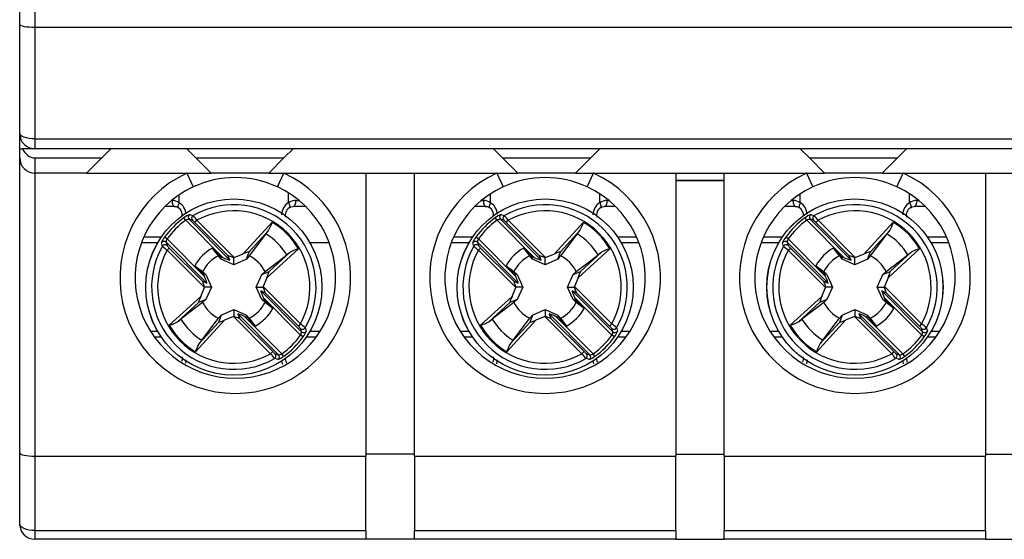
# Model space of a CAD drawing. Header units: millimetres. Extents: x 0 to 420, y 0 to 297.
# Tile 8 of 16: x 179 to 212, y 174 to 191. Entities that reach past the tile are written whole.
import ezdxf

# ---------------------------------------------------------------- set-up
doc = ezdxf.new("R2010")
doc.units = ezdxf.units.MM

msp = doc.modelspace()

# ---------------------------------------------------------------- linework, layer by layer
at = {"color": 7, "linetype": 'Continuous', "lineweight": 25}
for p, q in [((179.412, 190.465), (179.412, 199.024)), ((179.912, 199.024), (179.912, 190.374)), ((179.412, 186.874), (179.412, 190.465)), ((179.912, 190.374), (223.712, 190.374)), ((179.912, 190.374), (179.912, 186.699)), ((179.412, 186.374), (179.412, 186.874)), ((179.912, 186.699), (223.712, 186.699)), ((179.912, 186.699), (179.912, 186.374)), ((179.412, 186.074), (179.412, 186.374)), ((179.412, 186.374), (179.503, 186.374)), ((179.912, 186.374), (179.503, 186.374)), ((223.712, 186.374), (179.912, 186.374)), ((182.112, 186.074), (182.412, 186.374)), ((184.912, 186.374), (185.212, 186.074)), ((188.112, 186.074), (188.412, 186.374)), ((195.012, 186.374), (195.312, 186.074)), ((198.212, 186.074), (198.512, 186.374)), ((205.112, 186.374), (205.412, 186.074)), ((208.312, 186.074), (208.612, 186.374)), ((179.412, 176.369), (179.412, 186.074)), ((179.912, 186.074), (179.912, 185.574)), ((179.912, 186.074), (182.112, 186.074)), ((182.112, 186.074), (181.612, 185.574)), ((185.212, 186.074), (188.112, 186.074)), ((185.712, 185.574), (185.212, 186.074)), ((188.112, 186.074), (187.612, 185.574)), ((195.312, 186.074), (198.212, 186.074)), ((195.812, 185.574), (195.312, 186.074)), ((198.212, 186.074), (197.712, 185.574)), ((205.412, 186.074), (208.312, 186.074)), ((205.912, 185.574), (205.412, 186.074)), ((208.312, 186.074), (207.812, 185.574)), ((181.612, 185.574), (179.912, 185.574)), ((179.912, 185.574), (179.912, 176.258)), ((181.612, 185.574), (185.712, 185.574)), ((184.919, 185.574), (185.128, 185.12)), ((187.612, 185.574), (185.712, 185.574)), ((187.612, 185.574), (195.812, 185.574)), ((187.895, 185.12), (188.105, 185.574)), ((190.812, 185.574), (190.812, 176.258)), ((192.412, 176.258), (192.412, 185.574)), ((195.119, 185.574), (195.328, 185.12)), ((197.712, 185.574), (195.812, 185.574)), ((197.712, 185.574), (205.912, 185.574)), ((198.095, 185.12), (198.305, 185.574)), ((201.012, 185.574), (201.012, 176.258)), ((202.612, 176.258), (202.612, 185.574)), ((205.319, 185.574), (205.528, 185.12)), ((207.812, 185.574), (205.912, 185.574)), ((207.812, 185.574), (216.012, 185.574)), ((208.295, 185.12), (208.505, 185.574)), ((211.212, 185.574), (211.212, 176.258)), ((201.012, 185.329), (202.612, 185.329)), ((202.612, 185.326), (201.012, 185.326)), ((184.512, 184.474), (184.195, 184.474)), ((188.829, 184.474), (188.411, 184.474)), ((194.762, 184.474), (194.395, 184.474)), ((199.029, 184.474), (198.661, 184.474)), ((204.962, 184.474), (204.595, 184.474)), ((209.229, 184.474), (208.861, 184.474)), ((184.879, 184.023), (184.821, 184.104)), ((186.112, 182.79), (184.879, 184.023)), ((184.99, 184.053), (186.334, 182.709)), ((185.1, 184.019), (184.99, 184.053)), ((185.178, 183.949), (185.249, 184.019)), ((186.272, 182.856), (185.178, 183.949)), ((185.249, 184.019), (186.475, 182.794)), ((186.769, 182.915), (187.721, 183.953)), ((195.129, 184.023), (195.071, 184.104)), ((196.362, 182.79), (195.129, 184.023)), ((195.24, 184.053), (196.584, 182.709)), ((195.35, 184.019), (195.24, 184.053)), ((195.428, 183.949), (195.499, 184.019)), ((196.522, 182.856), (195.428, 183.949)), ((195.499, 184.019), (196.725, 182.794)), ((197.019, 182.915), (197.971, 183.953)), ((205.329, 184.023), (205.271, 184.104)), ((206.562, 182.79), (205.329, 184.023)), ((205.44, 184.053), (206.784, 182.709)), ((205.55, 184.019), (205.44, 184.053)), ((205.628, 183.949), (205.699, 184.019)), ((206.722, 182.856), (205.628, 183.949)), ((205.699, 184.019), (206.925, 182.794)), ((207.219, 182.915), (208.171, 183.953)), ((187.517, 183.57), (186.968, 182.851)), ((187.606, 183.68), (186.971, 182.987)), ((197.767, 183.57), (197.218, 182.851)), ((197.856, 183.68), (197.221, 182.987)), ((207.967, 183.57), (207.418, 182.851)), ((208.056, 183.68), (207.421, 182.987)), ((183.5, 183.474), (184.077, 183.474)), ((184.263, 183.407), (184.182, 183.465)), ((184.233, 183.296), (184.267, 183.186)), ((185.577, 181.952), (184.233, 183.296)), ((184.263, 183.407), (185.496, 182.174)), ((193.7, 183.474), (194.327, 183.474)), ((194.513, 183.407), (194.432, 183.465)), ((194.483, 183.296), (194.517, 183.186)), ((195.827, 181.952), (194.483, 183.296)), ((194.513, 183.407), (195.746, 182.174)), ((199.097, 183.474), (199.723, 183.474)), ((203.9, 183.474), (204.527, 183.474)), ((204.713, 183.407), (204.632, 183.465)), ((204.683, 183.296), (204.717, 183.186)), ((206.027, 181.952), (204.683, 183.296)), ((204.713, 183.407), (205.946, 182.174)), ((209.297, 183.474), (209.923, 183.474)), ((184.267, 183.037), (184.337, 183.108)), ((185.493, 181.811), (184.267, 183.037)), ((184.337, 183.108), (185.431, 182.015)), ((185.76, 183.107), (186.014, 182.83)), ((185.955, 182.851), (185.76, 183.107)), ((186.334, 182.709), (186.272, 182.856)), ((186.475, 182.794), (186.769, 182.915)), ((186.877, 182.746), (186.971, 182.987)), ((188.59, 183.083), (187.552, 182.132)), ((187.624, 182.334), (188.317, 182.969)), ((194.517, 183.037), (194.587, 183.108)), ((195.743, 181.811), (194.517, 183.037)), ((194.587, 183.108), (195.681, 182.015)), ((196.205, 182.851), (196.01, 183.107)), ((196.01, 183.107), (196.264, 182.83)), ((196.584, 182.709), (196.522, 182.856)), ((196.725, 182.794), (197.019, 182.915)), ((197.127, 182.746), (197.221, 182.987)), ((198.84, 183.083), (197.802, 182.132)), ((197.874, 182.334), (198.567, 182.969)), ((204.717, 183.037), (204.787, 183.108)), ((205.943, 181.811), (204.717, 183.037)), ((204.787, 183.108), (205.881, 182.015)), ((206.405, 182.851), (206.21, 183.107)), ((206.21, 183.107), (206.464, 182.83)), ((206.784, 182.709), (206.722, 182.856)), ((206.925, 182.794), (207.219, 182.915)), ((207.327, 182.746), (207.421, 182.987)), ((209.04, 183.083), (208.002, 182.132)), ((208.074, 182.334), (208.767, 182.969)), ((185.179, 182.526), (185.435, 182.331)), ((185.456, 182.272), (185.179, 182.526)), ((186.047, 182.746), (186.014, 182.83)), ((186.014, 182.83), (186.112, 182.79)), ((186.462, 182.559), (186.047, 182.746)), ((186.462, 182.559), (186.462, 182.788)), ((186.877, 182.746), (186.462, 182.559)), ((195.429, 182.526), (195.685, 182.331)), ((195.706, 182.272), (195.429, 182.526)), ((196.297, 182.746), (196.264, 182.83)), ((196.264, 182.83), (196.362, 182.79)), ((196.712, 182.559), (196.297, 182.746)), ((196.712, 182.559), (196.712, 182.788)), ((197.127, 182.746), (196.712, 182.559)), ((205.629, 182.526), (205.885, 182.331)), ((205.906, 182.272), (205.629, 182.526)), ((206.497, 182.746), (206.464, 182.83)), ((206.464, 182.83), (206.562, 182.79)), ((206.912, 182.559), (206.497, 182.746)), ((206.912, 182.559), (206.912, 182.788)), ((207.327, 182.746), (206.912, 182.559)), ((185.435, 182.331), (185.54, 182.239)), ((185.496, 182.174), (185.456, 182.272)), ((185.54, 182.239), (185.456, 182.272)), ((185.54, 182.239), (185.727, 181.824)), ((187.197, 181.824), (187.384, 182.239)), ((187.384, 182.239), (187.624, 182.334)), ((187.384, 182.239), (187.489, 182.331)), ((195.685, 182.331), (195.79, 182.239)), ((195.746, 182.174), (195.706, 182.272)), ((195.79, 182.239), (195.706, 182.272)), ((195.79, 182.239), (195.977, 181.824)), ((197.447, 181.824), (197.634, 182.239)), ((197.634, 182.239), (197.874, 182.334)), ((197.634, 182.239), (197.739, 182.331)), ((205.885, 182.331), (205.99, 182.239)), ((205.946, 182.174), (205.906, 182.272)), ((205.99, 182.239), (205.906, 182.272)), ((205.99, 182.239), (206.177, 181.824)), ((207.647, 181.824), (207.834, 182.239)), ((207.834, 182.239), (208.074, 182.334)), ((207.834, 182.239), (207.939, 182.331)), ((185.431, 182.015), (185.577, 181.952)), ((187.552, 182.132), (187.431, 181.837)), ((195.681, 182.015), (195.827, 181.952)), ((197.802, 182.132), (197.681, 181.837)), ((205.881, 182.015), (206.027, 181.952)), ((208.002, 182.132), (207.881, 181.837)), ((185.371, 181.517), (185.493, 181.811)), ((185.727, 181.824), (185.498, 181.824)), ((185.727, 181.824), (185.54, 181.409)), ((187.197, 181.824), (187.425, 181.824)), ((187.384, 181.409), (187.197, 181.824)), ((187.493, 181.634), (187.347, 181.696)), ((187.347, 181.696), (188.69, 180.353)), ((187.431, 181.837), (188.657, 180.611)), ((188.586, 180.541), (187.493, 181.634)), ((195.621, 181.517), (195.743, 181.811)), ((195.977, 181.824), (195.748, 181.824)), ((195.977, 181.824), (195.79, 181.409)), ((197.447, 181.824), (197.675, 181.824)), ((197.634, 181.409), (197.447, 181.824)), ((197.743, 181.634), (197.597, 181.696)), ((197.597, 181.696), (198.94, 180.353)), ((197.681, 181.837), (198.907, 180.611)), ((198.836, 180.541), (197.743, 181.634)), ((205.821, 181.517), (205.943, 181.811)), ((206.177, 181.824), (205.948, 181.824)), ((206.177, 181.824), (205.99, 181.409)), ((207.647, 181.824), (207.875, 181.824)), ((207.834, 181.409), (207.647, 181.824)), ((207.943, 181.634), (207.797, 181.696)), ((207.797, 181.696), (209.14, 180.353)), ((207.881, 181.837), (209.107, 180.611)), ((209.036, 180.541), (207.943, 181.634)), ((184.333, 180.565), (185.371, 181.517)), ((185.299, 181.315), (184.606, 180.68)), ((185.54, 181.409), (185.299, 181.315)), ((185.54, 181.409), (185.435, 181.318)), ((187.384, 181.409), (187.468, 181.376)), ((187.489, 181.318), (187.384, 181.409)), ((187.427, 181.475), (187.468, 181.376)), ((188.66, 180.242), (187.427, 181.475)), ((187.468, 181.376), (187.745, 181.122)), ((187.745, 181.122), (187.489, 181.318)), ((194.583, 180.565), (195.621, 181.517)), ((195.549, 181.315), (194.856, 180.68)), ((195.79, 181.409), (195.549, 181.315)), ((195.79, 181.409), (195.685, 181.318)), ((197.634, 181.409), (197.718, 181.376)), ((197.739, 181.318), (197.634, 181.409)), ((197.677, 181.475), (197.718, 181.376)), ((198.91, 180.242), (197.677, 181.475)), ((197.718, 181.376), (197.995, 181.122)), ((197.995, 181.122), (197.739, 181.318)), ((204.783, 180.565), (205.821, 181.517)), ((205.749, 181.315), (205.056, 180.68)), ((205.99, 181.409), (205.749, 181.315)), ((205.99, 181.409), (205.885, 181.318)), ((207.834, 181.409), (207.918, 181.376)), ((207.939, 181.318), (207.834, 181.409)), ((207.877, 181.475), (207.918, 181.376)), ((209.11, 180.242), (207.877, 181.475)), ((207.918, 181.376), (208.195, 181.122)), ((208.195, 181.122), (207.939, 181.318)), ((186.047, 180.902), (185.953, 180.662)), ((185.955, 180.797), (186.047, 180.902)), ((186.047, 180.902), (186.462, 181.089)), ((186.462, 181.089), (186.462, 180.861)), ((186.462, 181.089), (186.877, 180.902)), ((186.59, 180.939), (186.652, 180.793)), ((187.933, 179.596), (186.59, 180.939)), ((186.877, 180.902), (186.91, 180.818)), ((186.877, 180.902), (186.968, 180.797)), ((196.297, 180.902), (196.203, 180.662)), ((196.205, 180.797), (196.297, 180.902)), ((196.297, 180.902), (196.712, 181.089)), ((196.712, 181.089), (196.712, 180.861)), ((196.712, 181.089), (197.127, 180.902)), ((196.84, 180.939), (196.902, 180.793)), ((198.183, 179.596), (196.84, 180.939)), ((197.127, 180.902), (197.16, 180.818)), ((197.127, 180.902), (197.218, 180.797)), ((206.497, 180.902), (206.403, 180.662)), ((206.405, 180.797), (206.497, 180.902)), ((206.497, 180.902), (206.912, 181.089)), ((206.912, 181.089), (206.912, 180.861)), ((206.912, 181.089), (207.327, 180.902)), ((207.04, 180.939), (207.102, 180.793)), ((208.383, 179.596), (207.04, 180.939)), ((207.327, 180.902), (207.36, 180.818)), ((207.327, 180.902), (207.418, 180.797)), ((186.154, 180.734), (185.203, 179.696)), ((185.317, 179.969), (185.953, 180.662)), ((186.449, 180.855), (186.154, 180.734)), ((187.675, 179.629), (186.449, 180.855)), ((186.652, 180.793), (187.745, 179.7)), ((186.91, 180.818), (186.811, 180.859)), ((186.811, 180.859), (188.044, 179.626)), ((187.164, 180.541), (186.91, 180.818)), ((186.968, 180.797), (187.164, 180.541)), ((188.657, 180.611), (188.586, 180.541)), ((196.404, 180.734), (195.453, 179.696)), ((195.567, 179.969), (196.203, 180.662)), ((196.699, 180.855), (196.404, 180.734)), ((197.925, 179.629), (196.699, 180.855)), ((196.902, 180.793), (197.995, 179.7)), ((197.16, 180.818), (197.061, 180.859)), ((197.061, 180.859), (198.294, 179.626)), ((197.414, 180.541), (197.16, 180.818)), ((197.218, 180.797), (197.414, 180.541)), ((198.907, 180.611), (198.836, 180.541)), ((206.604, 180.734), (205.653, 179.696)), ((205.767, 179.969), (206.403, 180.662)), ((206.899, 180.855), (206.604, 180.734)), ((208.125, 179.629), (206.899, 180.855)), ((207.102, 180.793), (208.195, 179.7)), ((207.36, 180.818), (207.261, 180.859)), ((207.261, 180.859), (208.494, 179.626)), ((207.614, 180.541), (207.36, 180.818)), ((207.418, 180.797), (207.614, 180.541)), ((209.107, 180.611), (209.036, 180.541)), ((188.69, 180.353), (188.657, 180.463)), ((198.94, 180.353), (198.907, 180.463)), ((209.14, 180.353), (209.107, 180.463)), ((184.077, 180.174), (183.849, 180.174)), ((188.741, 180.183), (188.66, 180.242)), ((189.174, 180.174), (188.847, 180.174)), ((194.327, 180.174), (194.049, 180.174)), ((198.991, 180.183), (198.91, 180.242)), ((199.374, 180.174), (199.097, 180.174)), ((204.527, 180.174), (204.249, 180.174)), ((209.191, 180.183), (209.11, 180.242)), ((209.574, 180.174), (209.297, 180.174)), ((187.745, 179.7), (187.675, 179.629)), ((187.823, 179.629), (187.933, 179.596)), ((188.103, 179.545), (188.044, 179.626)), ((197.995, 179.7), (197.925, 179.629)), ((198.073, 179.629), (198.183, 179.596)), ((198.353, 179.545), (198.294, 179.626)), ((208.195, 179.7), (208.125, 179.629)), ((208.273, 179.629), (208.383, 179.596)), ((208.553, 179.545), (208.494, 179.626)), ((179.412, 174.024), (179.412, 176.369)), ((179.912, 176.258), (179.912, 173.813)), ((179.912, 176.258), (190.812, 176.258)), ((192.412, 176.325), (190.812, 176.325)), ((190.812, 173.813), (190.812, 176.258)), ((192.412, 176.258), (201.012, 176.258)), ((192.412, 176.258), (192.412, 173.813)), ((201.012, 176.325), (202.612, 176.325)), ((201.012, 173.813), (201.012, 176.258)), ((202.612, 176.258), (211.212, 176.258)), ((202.612, 176.258), (202.612, 173.813)), ((211.212, 176.325), (212.812, 176.325)), ((211.212, 173.813), (211.212, 176.258)), ((179.912, 173.813), (190.812, 173.813)), ((179.912, 173.813), (179.912, 173.524)), ((190.812, 173.813), (190.812, 173.524)), ((192.412, 173.813), (201.012, 173.813)), ((192.412, 173.524), (192.412, 173.813)), ((201.012, 173.813), (201.012, 173.524)), ((202.612, 173.813), (211.212, 173.813)), ((202.612, 173.524), (202.612, 173.813)), ((211.212, 173.813), (211.212, 173.524)), ((190.812, 173.524), (179.912, 173.524)), ((192.412, 173.524), (190.812, 173.524)), ((201.012, 173.524), (192.412, 173.524)), ((201.012, 173.524), (202.612, 173.524)), ((211.212, 173.524), (202.612, 173.524)), ((211.212, 173.524), (212.812, 173.524))]:
    msp.add_line(p, q, dxfattribs=at)
at = {"color": 1, "linetype": 'Continuous', "lineweight": 25}
for p, q in [((184.664, 184.6), (184.664, 184.858)), ((188.26, 184.6), (188.26, 184.923)), ((194.914, 184.6), (194.914, 184.891)), ((198.51, 184.6), (198.51, 184.891)), ((205.114, 184.6), (205.114, 184.891)), ((208.71, 184.6), (208.71, 184.891)), ((184.417, 184.674), (184.426, 184.674)), ((188.497, 184.674), (188.606, 184.674)), ((194.617, 184.674), (194.676, 184.674)), ((198.747, 184.674), (198.806, 184.674)), ((204.817, 184.674), (204.876, 184.674)), ((208.947, 184.674), (209.006, 184.674)), ((183.95, 183.274), (183.419, 183.274)), ((189.605, 183.274), (188.973, 183.274)), ((194.2, 183.274), (193.619, 183.274)), ((199.805, 183.274), (199.223, 183.274)), ((204.4, 183.274), (203.819, 183.274)), ((210.005, 183.274), (209.423, 183.274)), ((183.714, 180.374), (183.95, 180.374)), ((188.973, 180.374), (189.309, 180.374)), ((193.914, 180.374), (194.2, 180.374)), ((199.223, 180.374), (199.509, 180.374)), ((204.114, 180.374), (204.4, 180.374)), ((209.423, 180.374), (209.709, 180.374)), ((184.885, 179.431), (184.867, 179.317))]:
    msp.add_line(p, q, dxfattribs=at)
at = {"color": 7, "linetype": 'Continuous', "lineweight": 25, "flags": 128}
for points in [[(179.912, 186.699), (179.814, 186.702), (179.72, 186.712), (179.634, 186.728), (179.558, 186.75), (179.496, 186.777), (179.45, 186.807), (179.421, 186.84), (179.412, 186.874)], [(184.426, 184.674), (184.428, 184.635), (184.433, 184.598), (184.441, 184.563), (184.451, 184.533), (184.464, 184.508), (184.479, 184.49), (184.495, 184.478), (184.512, 184.474)], [(184.512, 184.474), (184.56, 184.469), (184.636, 184.435)], [(188.287, 184.435), (188.333, 184.459), (188.411, 184.474)], [(188.497, 184.674), (188.495, 184.635), (188.491, 184.598), (188.483, 184.563), (188.472, 184.533), (188.459, 184.508), (188.444, 184.49), (188.428, 184.478), (188.411, 184.474)], [(194.676, 184.674), (194.678, 184.635), (194.683, 184.598), (194.691, 184.563), (194.701, 184.533), (194.714, 184.508), (194.729, 184.49), (194.745, 184.478), (194.762, 184.474)], [(194.762, 184.474), (194.81, 184.469), (194.886, 184.435)], [(198.537, 184.435), (198.583, 184.459), (198.661, 184.474)], [(198.747, 184.674), (198.745, 184.635), (198.741, 184.598), (198.733, 184.563), (198.722, 184.533), (198.709, 184.508), (198.694, 184.49), (198.678, 184.478), (198.661, 184.474)], [(204.876, 184.674), (204.878, 184.635), (204.883, 184.598), (204.891, 184.563), (204.901, 184.533), (204.914, 184.508), (204.929, 184.49), (204.945, 184.478), (204.962, 184.474)], [(204.962, 184.474), (205.01, 184.469), (205.086, 184.435)], [(208.737, 184.435), (208.783, 184.459), (208.861, 184.474)], [(208.947, 184.674), (208.945, 184.635), (208.941, 184.598), (208.933, 184.563), (208.922, 184.533), (208.909, 184.508), (208.894, 184.49), (208.878, 184.478), (208.861, 184.474)], [(185.009, 184.209), (185.032, 184.202), (185.122, 184.177)], [(195.259, 184.209), (195.282, 184.202), (195.372, 184.177)], [(205.459, 184.209), (205.482, 184.202), (205.572, 184.177)], [(187.517, 183.57), (187.584, 183.654), (187.606, 183.68)], [(197.767, 183.57), (197.834, 183.654), (197.856, 183.68)], [(207.967, 183.57), (208.034, 183.654), (208.056, 183.68)], [(184.109, 183.164), (184.103, 183.188), (184.077, 183.277)], [(194.359, 183.164), (194.353, 183.188), (194.327, 183.277)], [(204.559, 183.164), (204.553, 183.188), (204.527, 183.277)], [(186.047, 182.746), (185.995, 182.806), (185.955, 182.851)], [(186.968, 182.851), (186.929, 182.806), (186.877, 182.746)], [(187.489, 182.331), (187.908, 182.651), (188.208, 182.879)], [(188.317, 182.969), (188.3, 182.954), (188.208, 182.879)], [(196.297, 182.746), (196.245, 182.806), (196.205, 182.851)], [(197.218, 182.851), (197.179, 182.806), (197.127, 182.746)], [(197.739, 182.331), (198.158, 182.651), (198.458, 182.879)], [(198.567, 182.969), (198.55, 182.954), (198.458, 182.879)], [(206.497, 182.746), (206.445, 182.806), (206.405, 182.851)], [(207.418, 182.851), (207.379, 182.806), (207.327, 182.746)], [(207.939, 182.331), (208.358, 182.651), (208.658, 182.879)], [(208.767, 182.969), (208.75, 182.954), (208.658, 182.879)], [(185.435, 181.318), (185.016, 180.998), (184.716, 180.769)], [(195.685, 181.318), (195.266, 180.998), (194.966, 180.769)], [(205.885, 181.318), (205.466, 180.998), (205.166, 180.769)], [(184.606, 180.68), (184.623, 180.694), (184.716, 180.769)], [(185.407, 180.078), (185.635, 180.378), (185.955, 180.797)], [(194.856, 180.68), (194.873, 180.694), (194.966, 180.769)], [(195.657, 180.078), (195.885, 180.378), (196.205, 180.797)], [(205.056, 180.68), (205.073, 180.694), (205.166, 180.769)], [(205.857, 180.078), (206.085, 180.378), (206.405, 180.797)], [(188.814, 180.484), (188.821, 180.461), (188.846, 180.372)], [(199.064, 180.484), (199.071, 180.461), (199.096, 180.372)], [(209.264, 180.484), (209.271, 180.461), (209.296, 180.372)], [(185.407, 180.078), (185.339, 179.995), (185.317, 179.969)], [(195.657, 180.078), (195.589, 179.995), (195.567, 179.969)], [(205.857, 180.078), (205.789, 179.995), (205.767, 179.969)], [(187.915, 179.44), (187.892, 179.447), (187.802, 179.472)], [(198.165, 179.44), (198.142, 179.447), (198.052, 179.472)], [(208.365, 179.44), (208.342, 179.447), (208.252, 179.472)], [(179.912, 173.813), (179.814, 173.817), (179.72, 173.829), (179.634, 173.849), (179.558, 173.875), (179.496, 173.907), (179.45, 173.943), (179.421, 173.983), (179.412, 174.024)]]:
    msp.add_lwpolyline(points, dxfattribs=at)
at = {"color": 1, "linetype": 'Continuous', "lineweight": 25, "flags": 128}
for points in [[(184.664, 184.6), (184.647, 184.567), (184.634, 184.535), (184.625, 184.505), (184.622, 184.48), (184.623, 184.458), (184.629, 184.443), (184.636, 184.435)], [(188.26, 184.6), (188.277, 184.567), (188.29, 184.535), (188.298, 184.505), (188.302, 184.48), (188.301, 184.458), (188.295, 184.443), (188.286, 184.434)], [(194.914, 184.6), (194.897, 184.567), (194.884, 184.535), (194.875, 184.505), (194.872, 184.48), (194.873, 184.458), (194.879, 184.443), (194.886, 184.435)], [(198.51, 184.6), (198.527, 184.567), (198.54, 184.535), (198.548, 184.505), (198.552, 184.48), (198.551, 184.458), (198.545, 184.443), (198.536, 184.434)], [(205.114, 184.6), (205.097, 184.567), (205.084, 184.535), (205.075, 184.505), (205.072, 184.48), (205.073, 184.458), (205.079, 184.443), (205.086, 184.435)], [(208.71, 184.6), (208.727, 184.567), (208.74, 184.535), (208.748, 184.505), (208.752, 184.48), (208.751, 184.458), (208.745, 184.443), (208.736, 184.434)], [(188.078, 179.272), (188.06, 179.306), (188.044, 179.395)], [(195.135, 179.431), (195.116, 179.312), (195.106, 179.294)], [(198.317, 179.292), (198.31, 179.306), (198.294, 179.395)], [(205.335, 179.431), (205.316, 179.312), (205.306, 179.294)], [(208.517, 179.292), (208.51, 179.306), (208.494, 179.395)]]:
    msp.add_lwpolyline(points, dxfattribs=at)
at = {"color": 7, "linetype": 'Continuous', "lineweight": 25}
for centre, radius in [((186.462, 181.824), 2.9), ((186.462, 181.824), 2.899), ((196.712, 181.824), 2.9), ((196.712, 181.824), 2.899), ((206.912, 181.824), 2.9), ((206.912, 181.824), 2.899)]:
    msp.add_circle(centre, radius, dxfattribs=at)
for centre, radius, start, end in [((179.912, 186.874), 0.5, 180, 270), ((179.912, 186.074), 0.5, 180, 270), ((186.512, 182.124), 3.8, 114.784, 65.216), ((196.712, 182.124), 3.8, 114.784, 65.216), ((206.912, 182.124), 3.8, 114.784, 65.216), ((186.512, 182.124), 3.3, 114.784, 65.216), ((186.512, 182.124), 3.3, 65.216, 114.784), ((196.712, 182.124), 3.3, 114.784, 65.216), ((196.712, 182.124), 3.3, 65.216, 114.784), ((206.912, 182.124), 3.3, 114.784, 65.216), ((206.912, 182.124), 3.3, 65.216, 114.784), ((184.425, 184.254), 0.42, 55.3864, 89.7808), ((186.462, 181.824), 2.707, 330.3316, 119.6684), ((188.499, 184.254), 0.42, 90.2192, 124.6136), ((194.675, 184.254), 0.42, 55.3864, 89.7808), ((196.712, 181.824), 2.707, 330.3316, 119.6684), ((198.749, 184.254), 0.42, 90.2192, 124.6136), ((204.875, 184.254), 0.42, 55.3864, 89.7808), ((206.912, 181.824), 2.707, 330.3316, 119.6684), ((208.949, 184.254), 0.42, 90.2192, 124.6136), ((184.474, 184.191), 0.293, 353.2998, 56.4624), ((185.206, 183.635), 0.606, 108.9262, 129.3868), ((185.062, 184.123), 0.1, 121.7574, 224.4968), ((185.172, 184.09), 0.1, 120.0913, 224.4788), ((183.542, 182.768), 2.117, 36.2344, 41.7076), ((186.462, 181.824), 2.508, 331.0781, 118.9219), ((188.424, 184.197), 0.271, 120.1579, 196.8626), ((194.724, 184.191), 0.293, 353.2998, 56.4624), ((195.456, 183.635), 0.606, 108.9262, 129.3868), ((195.312, 184.123), 0.1, 121.7574, 224.4968), ((195.422, 184.09), 0.1, 120.0913, 224.4788), ((193.792, 182.768), 2.117, 36.2344, 41.7076), ((196.712, 181.824), 2.508, 331.0781, 118.9219), ((198.674, 184.197), 0.271, 120.1579, 196.8626), ((204.924, 184.191), 0.293, 353.2998, 56.4624), ((205.656, 183.635), 0.606, 108.9262, 129.3868), ((205.512, 184.123), 0.1, 121.7574, 224.4968), ((205.622, 184.09), 0.1, 120.0913, 224.4788), ((203.992, 182.768), 2.117, 36.2344, 41.7076), ((206.912, 181.824), 2.508, 331.0781, 118.9219), ((208.874, 184.197), 0.271, 120.1579, 196.8626), ((186.462, 181.824), 2.809, 125.7498, 144.2502), ((186.462, 181.824), 2.709, 125.7498, 144.2502), ((184.989, 183.836), 0.217, 89.7593, 120.5567), ((184.717, 183.518), 0.631, 43.0173, 52.5616), ((186.677, 184.231), 1.08, 329.3376, 345.0939), ((186.462, 181.824), 2.473, 30.6058, 59.3942), ((196.712, 181.824), 2.809, 125.7498, 144.2502), ((196.712, 181.824), 2.709, 125.7498, 144.2502), ((195.239, 183.836), 0.217, 89.7593, 120.5567), ((194.967, 183.518), 0.631, 43.0173, 52.5616), ((196.927, 184.231), 1.08, 329.3376, 345.0939), ((196.712, 181.824), 2.473, 30.6058, 59.3942), ((206.912, 181.824), 2.809, 125.7498, 144.2502), ((206.912, 181.824), 2.709, 125.7498, 144.2502), ((205.439, 183.836), 0.217, 89.7593, 120.5567), ((205.167, 183.518), 0.631, 43.0173, 52.5616), ((207.127, 184.231), 1.08, 329.3376, 345.0939), ((206.912, 181.824), 2.473, 30.6058, 59.3942), ((186.462, 181.824), 2.04, 31.1435, 58.8565), ((196.712, 181.824), 2.04, 31.1435, 58.8565), ((206.912, 181.824), 2.04, 31.1435, 58.8565), ((186.462, 181.824), 2.707, 150.3316, 299.6684), ((184.618, 183.099), 0.57, 139.9468, 161.7402), ((184.163, 183.224), 0.1, 45.5032, 148.2426), ((184.196, 183.114), 0.1, 45.5212, 149.9087), ((185.102, 184.23), 1.456, 227.0501, 235.0079), ((184.407, 183.308), 0.174, 145.5687, 184.1153), ((184.719, 183.525), 0.566, 216.8844, 227.5368), ((196.712, 181.824), 2.707, 150.3316, 299.6684), ((194.868, 183.099), 0.57, 139.9468, 161.7402), ((194.413, 183.224), 0.1, 45.5032, 148.2426), ((194.446, 183.114), 0.1, 45.5212, 149.9087), ((195.352, 184.23), 1.456, 227.0501, 235.0079), ((194.657, 183.308), 0.174, 145.5687, 184.1153), ((194.969, 183.525), 0.566, 216.8844, 227.5368), ((206.912, 181.824), 2.707, 150.3316, 299.6684), ((205.068, 183.099), 0.57, 139.9468, 161.7402), ((204.613, 183.224), 0.1, 45.5032, 148.2426), ((204.646, 183.114), 0.1, 45.5212, 149.9087), ((205.552, 184.23), 1.456, 227.0501, 235.0079), ((204.857, 183.308), 0.174, 145.5687, 184.1153), ((205.169, 183.525), 0.566, 216.8844, 227.5368), ((186.462, 181.824), 2.508, 151.0781, 298.9219), ((186.462, 181.824), 1.463, 118.6836, 151.3164), ((186.462, 181.824), 1.145, 116.2477, 153.7523), ((186.462, 181.824), 1.145, 26.2477, 63.7523), ((188.868, 182.04), 1.08, 104.9061, 120.6624), ((196.712, 181.824), 2.508, 151.0781, 298.9219), ((196.712, 181.824), 1.463, 118.6836, 151.3164), ((196.712, 181.824), 1.145, 116.2477, 153.7523), ((196.712, 181.824), 1.145, 26.2477, 63.7523), ((199.118, 182.04), 1.08, 104.9061, 120.6624), ((206.912, 181.824), 2.508, 151.0781, 298.9219), ((206.912, 181.824), 1.463, 118.6836, 151.3164), ((206.912, 181.824), 1.145, 116.2477, 153.7523), ((206.912, 181.824), 1.145, 26.2477, 63.7523), ((209.318, 182.04), 1.08, 104.9061, 120.6624), ((186.462, 181.824), 1.145, 206.2477, 243.7523), ((186.462, 181.824), 1.145, 296.2477, 333.7523), ((196.712, 181.824), 1.145, 206.2477, 243.7523), ((196.712, 181.824), 1.145, 296.2477, 333.7523), ((206.912, 181.824), 1.145, 206.2477, 243.7523), ((206.912, 181.824), 1.145, 296.2477, 333.7523), ((186.462, 181.824), 1.463, 298.6836, 331.3164), ((196.712, 181.824), 1.463, 298.6836, 331.3164), ((206.912, 181.824), 1.463, 298.6836, 331.3164), ((184.056, 181.609), 1.08, 284.9061, 300.6624), ((186.462, 181.824), 2.04, 211.1435, 238.8565), ((187.822, 179.418), 1.456, 47.0501, 55.0079), ((194.306, 181.609), 1.08, 284.9061, 300.6624), ((196.712, 181.824), 2.04, 211.1435, 238.8565), ((198.072, 179.418), 1.456, 47.0501, 55.0079), ((204.506, 181.609), 1.08, 284.9061, 300.6624), ((206.912, 181.824), 2.04, 211.1435, 238.8565), ((208.272, 179.418), 1.456, 47.0501, 55.0079), ((186.462, 181.824), 2.473, 210.6058, 239.3942), ((188.204, 180.123), 0.566, 36.8844, 47.5368), ((188.727, 180.535), 0.1, 225.5212, 329.9087), ((188.516, 180.34), 0.174, 325.5687, 4.1153), ((188.761, 180.424), 0.1, 225.5032, 328.2426), ((188.305, 180.55), 0.57, 319.9468, 341.7402), ((196.712, 181.824), 2.473, 210.6058, 239.3942), ((198.454, 180.123), 0.566, 36.8844, 47.5368), ((198.977, 180.535), 0.1, 225.5212, 329.9087), ((198.766, 180.34), 0.174, 325.5687, 4.1153), ((199.011, 180.424), 0.1, 225.5032, 328.2426), ((198.555, 180.55), 0.57, 319.9468, 341.7402), ((206.912, 181.824), 2.473, 210.6058, 239.3942), ((208.654, 180.123), 0.566, 36.8844, 47.5368), ((209.177, 180.535), 0.1, 225.5212, 329.9087), ((208.966, 180.34), 0.174, 325.5687, 4.1153), ((209.211, 180.424), 0.1, 225.5032, 328.2426), ((208.755, 180.55), 0.57, 319.9468, 341.7402), ((186.246, 179.418), 1.08, 149.3376, 165.0939), ((186.462, 181.824), 2.709, 305.7498, 324.2502), ((186.462, 181.824), 2.809, 305.7498, 324.2502), ((196.496, 179.418), 1.08, 149.3376, 165.0939), ((196.712, 181.824), 2.709, 305.7498, 324.2502), ((196.712, 181.824), 2.809, 305.7498, 324.2502), ((206.696, 179.418), 1.08, 149.3376, 165.0939), ((206.912, 181.824), 2.709, 305.7498, 324.2502), ((206.912, 181.824), 2.809, 305.7498, 324.2502), ((189.382, 180.88), 2.117, 216.2344, 221.7076), ((188.207, 180.131), 0.631, 223.0173, 232.5616), ((187.751, 179.559), 0.1, 300.0913, 44.4788), ((187.934, 179.812), 0.217, 269.7593, 300.5567), ((199.632, 180.88), 2.117, 216.2344, 221.7076), ((198.457, 180.131), 0.631, 223.0173, 232.5616), ((198.001, 179.559), 0.1, 300.0913, 44.4788), ((198.184, 179.812), 0.217, 269.7593, 300.5567), ((209.832, 180.88), 2.117, 216.2344, 221.7076), ((208.657, 180.131), 0.631, 223.0173, 232.5616), ((208.201, 179.559), 0.1, 300.0913, 44.4788), ((208.384, 179.812), 0.217, 269.7593, 300.5567), ((184.567, 179.466), 0.203, 335.9448, 19.0284), ((187.862, 179.525), 0.1, 301.7574, 44.4968), ((187.718, 180.014), 0.606, 288.9262, 309.3868), ((188.379, 179.456), 0.223, 167.9159, 213.8238), ((194.796, 179.465), 0.223, 331.8539, 17.5331), ((198.112, 179.525), 0.1, 301.7574, 44.4968), ((197.968, 180.014), 0.606, 288.9262, 309.3868), ((198.609, 179.456), 0.204, 166.6025, 210.3544), ((204.996, 179.465), 0.223, 331.8539, 17.5331), ((208.312, 179.525), 0.1, 301.7574, 44.4968), ((208.168, 180.014), 0.606, 288.9262, 309.3868), ((208.809, 179.456), 0.204, 166.6025, 210.3544), ((179.912, 174.024), 0.5, 180, 270)]:
    msp.add_arc(centre, radius, start, end, dxfattribs=at)
at = {"color": 1, "linetype": 'Continuous', "lineweight": 25}
for centre, radius, start, end in [((184.409, 184.197), 0.477, 2.7177, 57.6878), ((188.52, 184.192), 0.484, 122.5444, 178.5893), ((194.659, 184.197), 0.477, 2.7177, 57.6878), ((198.77, 184.192), 0.484, 122.5444, 178.5893), ((204.859, 184.197), 0.477, 2.7177, 57.6878), ((208.97, 184.192), 0.484, 122.5444, 178.5893)]:
    msp.add_arc(centre, radius, start, end, dxfattribs=at)
at = {"color": 7, "linetype": 'Continuous', "lineweight": 25}
for centre, major_axis, ratio, start_param, end_param in [((179.912, 190.465), (0.5, 0), 0.181335, 3.141593, 4.712389), ((179.912, 186.781), (0, 0.707), 0.707107, 2.1843, 3.141593), ((186.512, 182.756), (0.241, -0.1), 0.040112, 1.799222, 3.182497), ((186.753, 182.896), (0.218, 0.091), 0.04428, 6.24051, 7.758946), ((196.762, 182.756), (0.241, -0.1), 0.040112, 1.799222, 3.182497), ((197.003, 182.896), (0.218, 0.091), 0.04428, 6.24051, 7.758946), ((206.962, 182.756), (0.241, -0.1), 0.040112, 1.799222, 3.182497), ((207.203, 182.896), (0.218, 0.091), 0.04428, 6.24051, 7.758946), ((186.093, 182.809), (0.241, -0.1), 0.040112, 4.809235, 6.32409), ((186.483, 182.785), (0.1, 0.041), 0.096832, 1.611647, 1.743226), ((196.343, 182.809), (0.241, -0.1), 0.040112, 4.809235, 6.32409), ((196.733, 182.785), (0.1, 0.041), 0.096832, 1.611647, 1.743226), ((206.543, 182.809), (0.241, -0.1), 0.040112, 4.809235, 6.32409), ((206.933, 182.785), (0.1, 0.041), 0.096832, 1.611647, 1.743226), ((187.534, 182.115), (0.091, 0.218), 0.04428, 4.807424, 6.325861), ((197.784, 182.115), (0.091, 0.218), 0.04428, 4.807424, 6.325861), ((207.984, 182.115), (0.091, 0.218), 0.04428, 4.807424, 6.325861), ((185.53, 181.774), (-0.1, 0.241), 0.040112, 6.242281, 7.625556), ((185.477, 182.193), (-0.1, 0.241), 0.040112, 3.100688, 4.615543), ((195.78, 181.774), (-0.1, 0.241), 0.040112, 6.242281, 7.625556), ((195.727, 182.193), (-0.1, 0.241), 0.040112, 3.100688, 4.615543), ((205.98, 181.774), (-0.1, 0.241), 0.040112, 6.242281, 7.625556), ((205.927, 182.193), (-0.1, 0.241), 0.040112, 3.100688, 4.615543), ((185.501, 181.803), (0.041, 0.1), 0.096832, 1.398366, 1.529945), ((187.446, 181.455), (-0.1, 0.241), 0.040112, 6.242281, 7.757136), ((187.423, 181.845), (0.041, 0.1), 0.096832, 4.539959, 4.671538), ((187.393, 181.875), (-0.1, 0.241), 0.040112, 3.100688, 4.483964), ((195.751, 181.803), (0.041, 0.1), 0.096832, 1.398366, 1.529945), ((197.696, 181.455), (-0.1, 0.241), 0.040112, 6.242281, 7.757136), ((197.673, 181.845), (0.041, 0.1), 0.096832, 4.539959, 4.671538), ((197.643, 181.875), (-0.1, 0.241), 0.040112, 3.100688, 4.483964), ((205.951, 181.803), (0.041, 0.1), 0.096832, 1.398366, 1.529945), ((207.896, 181.455), (-0.1, 0.241), 0.040112, 6.242281, 7.757136), ((207.873, 181.845), (0.041, 0.1), 0.096832, 4.539959, 4.671538), ((207.843, 181.875), (-0.1, 0.241), 0.040112, 3.100688, 4.483964), ((185.39, 181.533), (0.091, 0.218), 0.04428, 1.665832, 3.184268), ((195.64, 181.533), (0.091, 0.218), 0.04428, 1.665832, 3.184268), ((205.84, 181.533), (0.091, 0.218), 0.04428, 1.665832, 3.184268), ((186.831, 180.84), (0.241, -0.1), 0.040112, 1.667642, 3.182497), ((197.081, 180.84), (0.241, -0.1), 0.040112, 1.667642, 3.182497), ((207.281, 180.84), (0.241, -0.1), 0.040112, 1.667642, 3.182497), ((186.171, 180.752), (0.218, 0.091), 0.04428, 3.098917, 4.617354), ((186.441, 180.863), (0.1, 0.041), 0.096832, 4.75324, 4.884819), ((186.411, 180.893), (0.241, -0.1), 0.040112, 4.940814, 6.32409), ((196.421, 180.752), (0.218, 0.091), 0.04428, 3.098917, 4.617354), ((196.691, 180.863), (0.1, 0.041), 0.096832, 4.75324, 4.884819), ((196.661, 180.893), (0.241, -0.1), 0.040112, 4.940814, 6.32409), ((206.621, 180.752), (0.218, 0.091), 0.04428, 3.098917, 4.617354), ((206.891, 180.863), (0.1, 0.041), 0.096832, 4.75324, 4.884819), ((206.861, 180.893), (0.241, -0.1), 0.040112, 4.940814, 6.32409), ((179.912, 176.369), (0.5, 0), 0.221695, 3.141593, 4.712389)]:
    msp.add_ellipse(centre, major_axis=major_axis, ratio=ratio, start_param=start_param, end_param=end_param, dxfattribs=at)

doc.saveas('drawing.dxf')
